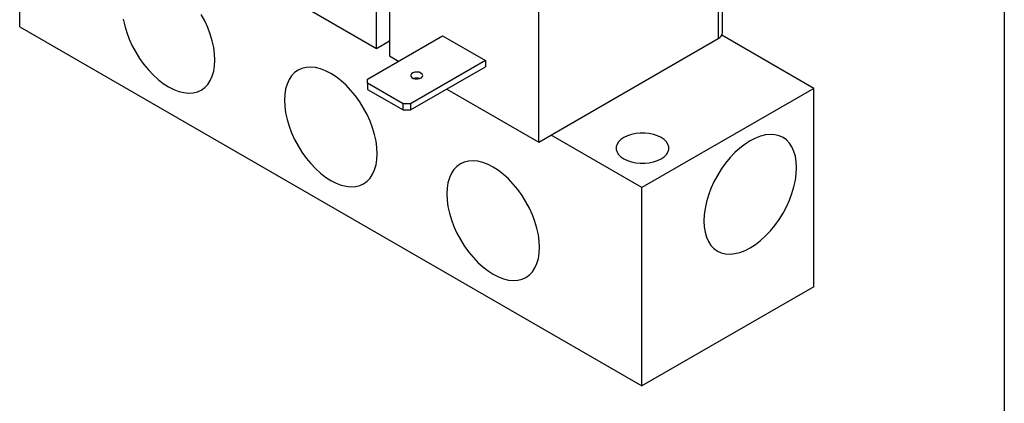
# Model space of a CAD drawing. Header units: inches. Extents: x 0.5 to 21.5, y 0.5 to 16.5.
# Tile 13 of 17: x 17.4 to 21.5, y 11.8 to 13.4. Entities that reach past the tile are written whole.
import ezdxf

# ---------------------------------------------------------------- set-up
doc = ezdxf.new("R2010")
doc.units = ezdxf.units.IN
doc.header["$LTSCALE"] = 2
doc.header["$MEASUREMENT"] = 0
doc.linetypes.add('SLD-Solid', pattern=[0])
doc.layers.add('TEXT', color=140, linetype='SLD-Solid', lineweight=25)

msp = doc.modelspace()

# ---------------------------------------------------------------- linework, layer by layer
for p, q in [((20.3402, 13.3302), (20.3402, 14.2831)), ((20.3226, 14.2586), (20.3226, 13.3057)), ((17.4477, 13.3543), (17.4477, 14.1709)), ((19.5844, 12.8795), (19.5844, 13.8324)), ((18.9692, 13.6462), (18.9692, 13.2347)), ((18.9161, 13.2653), (18.9161, 13.6156)), ((18.5378, 13.4837), (18.9161, 13.2653)), ((17.4477, 13.3543), (20.0088, 11.8758)), ((18.8795, 13.1389), (19.1884, 13.3172)), ((18.9161, 13.2653), (18.9692, 13.2959)), ((18.9692, 13.2925), (18.9662, 13.2942)), ((19.1884, 13.3172), (19.3652, 13.2151)), ((19.5844, 12.8795), (20.3226, 13.3057)), ((20.7159, 13.1005), (20.3371, 13.3192)), ((18.9692, 13.2347), (19.0073, 13.2126)), ((19.3652, 13.2151), (19.0563, 13.0368)), ((19.3652, 13.2151), (19.3652, 13.1898)), ((19.0563, 13.0115), (19.3652, 13.1898)), ((18.8795, 13.1215), (18.8795, 13.1389)), ((19.0263, 13.0368), (18.8795, 13.1215)), ((18.8795, 13.1215), (18.8795, 13.0962)), ((18.8795, 13.0962), (19.0263, 13.0115)), ((19.206, 13.0979), (19.5844, 12.8795)), ((20.7159, 13.1005), (20.0088, 12.6923)), ((20.7159, 12.284), (20.7159, 13.1005)), ((19.0563, 13.0368), (19.0263, 13.0368)), ((19.0263, 13.0115), (19.0263, 13.0368)), ((19.0263, 13.0115), (19.0563, 13.0115)), ((19.0563, 13.0368), (19.0563, 13.0115)), ((20.0088, 12.6923), (19.6345, 12.9085)), ((20.0088, 11.8758), (20.0088, 12.6923)), ((20.7159, 12.284), (20.0088, 11.8758))]:
    msp.add_line(p, q)
at = {"flags": 128}
for points in [[(17.874, 13.3858), (17.8799, 13.3586), (17.8881, 13.3311), (17.8985, 13.3035), (17.9108, 13.2762), (17.9251, 13.2495), (17.9411, 13.2238), (17.9585, 13.1994), (17.9772, 13.1767), (17.997, 13.1558), (18.0176, 13.1371), (18.0387, 13.1208), (18.06, 13.1071), (18.0814, 13.0961), (18.1025, 13.0881), (18.1231, 13.083), (18.1428, 13.0811), (18.1616, 13.0822), (18.179, 13.0865), (18.195, 13.0937), (18.2092, 13.1039), (18.2216, 13.1169), (18.232, 13.1326), (18.2402, 13.1507), (18.2461, 13.171), (18.2497, 13.1933), (18.2509, 13.2173)], [(18.2509, 13.2173), (18.2497, 13.2426), (18.2461, 13.2691), (18.2402, 13.2962), (18.232, 13.3238), (18.2216, 13.3514), (18.2092, 13.3787), (18.195, 13.4053)], [(18.9191, 12.8315), (18.9179, 12.8569), (18.9143, 12.8833), (18.9084, 12.9105), (18.9002, 12.938), (18.8898, 12.9656), (18.8774, 12.9929), (18.8632, 13.0196), (18.8472, 13.0453), (18.8298, 13.0696), (18.8111, 13.0924), (18.7913, 13.1133), (18.7707, 13.132), (18.7496, 13.1483), (18.7283, 13.162), (18.7069, 13.173), (18.6858, 13.181), (18.6652, 13.186), (18.6455, 13.188), (18.6267, 13.1869), (18.6093, 13.1826), (18.5933, 13.1754), (18.5791, 13.1652), (18.5667, 13.1522), (18.5563, 13.1365), (18.5481, 13.1184), (18.5422, 13.0981), (18.5386, 13.0758), (18.5374, 13.0518), (18.5386, 13.0265), (18.5422, 13), (18.5481, 12.9729), (18.5563, 12.9453), (18.5667, 12.9177), (18.5791, 12.8904), (18.5933, 12.8637), (18.6093, 12.8381), (18.6267, 12.8137), (18.6455, 12.7909), (18.6652, 12.7701), (18.6858, 12.7514), (18.7069, 12.735), (18.7283, 12.7213), (18.7496, 12.7104), (18.7707, 12.7023), (18.7913, 12.6973), (18.8111, 12.6953), (18.8298, 12.6965), (18.8472, 12.7007), (18.8632, 12.708), (18.8774, 12.7182), (18.8898, 12.7312), (18.9002, 12.7468), (18.9084, 12.7649), (18.9143, 12.7852), (18.9179, 12.8075), (18.9191, 12.8315)], [(19.0993, 13.1637), (19.0917, 13.1667), (19.0828, 13.1679), (19.0737, 13.1672), (19.0656, 13.1646), (19.0598, 13.1605), (19.0568, 13.1555), (19.0573, 13.1502), (19.061, 13.1453), (19.0675, 13.1416), (19.0759, 13.1394), (19.0851, 13.1392), (19.0938, 13.1409), (19.1008, 13.1443), (19.1053, 13.1489), (19.1066, 13.1541), (19.1045, 13.1593), (19.0993, 13.1637)], [(19.9342, 12.8987), (19.9221, 12.8903), (19.9126, 12.8809), (19.9061, 12.8706), (19.9029, 12.8599), (19.9029, 12.8489), (19.9061, 12.8382), (19.9126, 12.8279), (19.9221, 12.8185), (19.9342, 12.8101), (19.9487, 12.8031), (19.9651, 12.7976), (19.9829, 12.7939), (20.0015, 12.792), (20.0204, 12.792), (20.039, 12.7939), (20.0568, 12.7976), (20.0732, 12.8031), (20.0877, 12.8101), (20.0998, 12.8185), (20.1093, 12.8279), (20.1157, 12.8382), (20.119, 12.8489), (20.119, 12.8598), (20.1158, 12.8706), (20.1093, 12.8809), (20.0998, 12.8903), (20.0877, 12.8987), (20.0732, 12.9057), (20.0568, 12.9112), (20.039, 12.9149), (20.0204, 12.9168), (20.0015, 12.9168), (19.9829, 12.9149), (19.9651, 12.9112), (19.9487, 12.9057), (19.9342, 12.8987)], [(20.6451, 12.7747), (20.6439, 12.7987), (20.6403, 12.821), (20.6344, 12.8413), (20.6262, 12.8594), (20.6159, 12.875), (20.6035, 12.888), (20.5892, 12.8982), (20.5733, 12.9055), (20.5558, 12.9097), (20.5371, 12.9109), (20.5173, 12.9089), (20.4968, 12.9039), (20.4757, 12.8958), (20.4543, 12.8849), (20.4329, 12.8712), (20.4118, 12.8549), (20.3913, 12.8361), (20.3715, 12.8153), (20.3528, 12.7925), (20.3353, 12.7681), (20.3194, 12.7425), (20.3051, 12.7158), (20.2927, 12.6885), (20.2824, 12.6609), (20.2742, 12.6333), (20.2683, 12.6062), (20.2647, 12.5797), (20.2635, 12.5544), (20.2647, 12.5304), (20.2683, 12.5081), (20.2742, 12.4878), (20.2824, 12.4697), (20.2927, 12.454), (20.3051, 12.441), (20.3194, 12.4308), (20.3353, 12.4236), (20.3528, 12.4193), (20.3715, 12.4182), (20.3913, 12.4202), (20.4118, 12.4252), (20.4329, 12.4332), (20.4543, 12.4442), (20.4757, 12.4579), (20.4968, 12.4742), (20.5173, 12.4929), (20.5371, 12.5138), (20.5558, 12.5366), (20.5733, 12.5609), (20.5892, 12.5866), (20.6035, 12.6133), (20.6159, 12.6406), (20.6262, 12.6682), (20.6344, 12.6957), (20.6403, 12.7229), (20.6439, 12.7493), (20.6451, 12.7747)], [(19.5873, 12.4458), (19.5861, 12.4711), (19.5825, 12.4976), (19.5766, 12.5247), (19.5684, 12.5523), (19.558, 12.5799), (19.5457, 12.6072), (19.5314, 12.6338), (19.5154, 12.6595), (19.498, 12.6839), (19.4793, 12.7067), (19.4595, 12.7275), (19.4389, 12.7462), (19.4178, 12.7626), (19.3965, 12.7763), (19.3751, 12.7872), (19.354, 12.7953), (19.3334, 12.8003), (19.3137, 12.8022), (19.2949, 12.8011), (19.2775, 12.7969), (19.2615, 12.7896), (19.2473, 12.7794), (19.2349, 12.7664), (19.2245, 12.7508), (19.2164, 12.7327), (19.2104, 12.7123), (19.2068, 12.6901), (19.2056, 12.6661), (19.2068, 12.6407), (19.2104, 12.6143), (19.2164, 12.5871), (19.2245, 12.5596), (19.2349, 12.532), (19.2473, 12.5047), (19.2615, 12.478), (19.2775, 12.4523), (19.2949, 12.4279), (19.3137, 12.4052), (19.3334, 12.3843), (19.354, 12.3656), (19.3751, 12.3493), (19.3965, 12.3356), (19.4178, 12.3246), (19.4389, 12.3166), (19.4595, 12.3115), (19.4793, 12.3096), (19.498, 12.3107), (19.5154, 12.315), (19.5314, 12.3222), (19.5457, 12.3324), (19.558, 12.3454), (19.5684, 12.3611), (19.5766, 12.3792), (19.5825, 12.3995), (19.5861, 12.4218), (19.5873, 12.4458)]]:
    msp.add_lwpolyline(points, dxfattribs=at)
for centre, radius, start, end in [((20.3101, 13.3332), 0.0302, 294.3747, 354.3052), ((19.0816, 13.1017), 0.0409, 72.9148, 107.0852)]:
    msp.add_arc(centre, radius, start, end)
at = {"layer": 'TEXT'}
msp.add_line((21.5, 16.5), (21.5, 0.5), dxfattribs=at)

doc.saveas('drawing.dxf')
